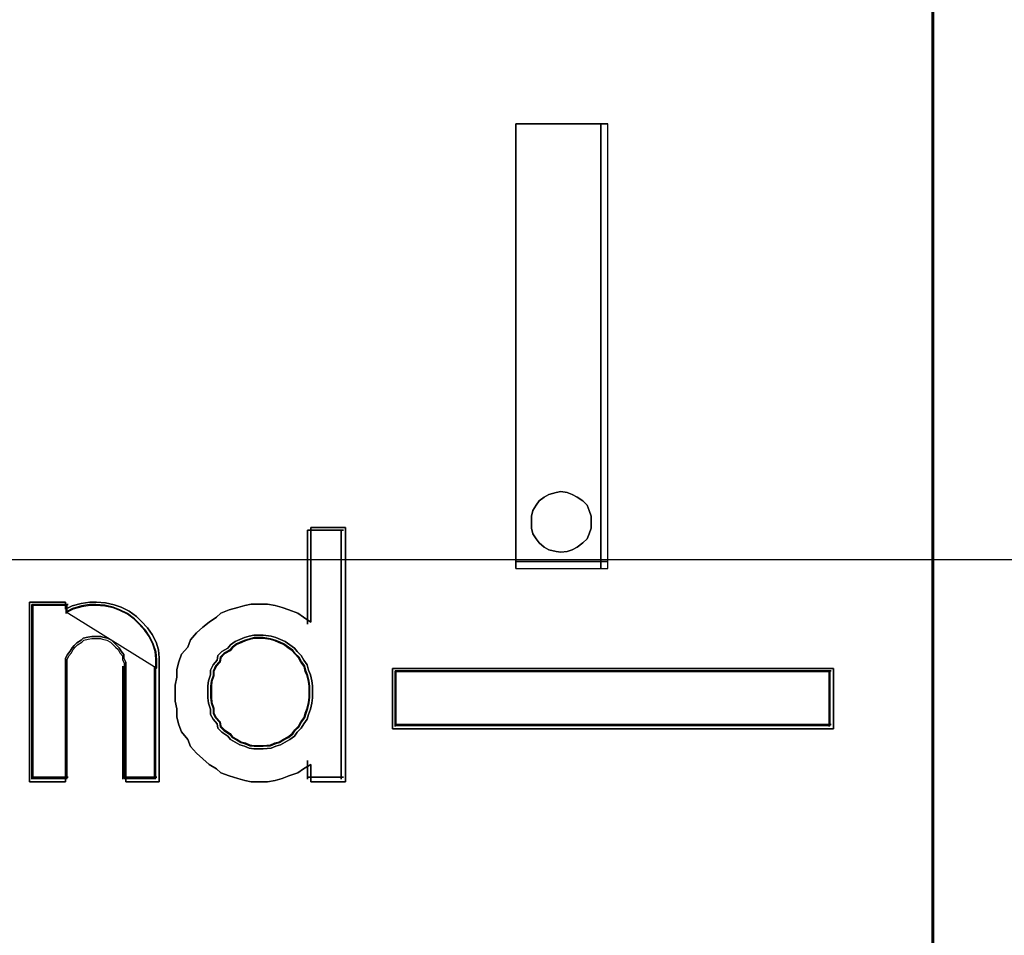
# Model space of a CAD drawing. Extents: x -558982 to 5119495, y -5290134 to 97908.
# Tile 111 of 256: x -477708 to -477616, y -21309 to -21223. Entities that reach past the tile are written whole.
import ezdxf

# ---------------------------------------------------------------- set-up
doc = ezdxf.new("R2010")
doc.units = 0
doc.header["$MEASUREMENT"] = 0
doc.layers.get('0').update_dxf_attribs({"color": 252})
doc.layers.add('30', color=7, linetype='Continuous')
doc.layers.add('45', color=8, linetype='Continuous')

# ---------------------------------------------------------------- blocks, each defined once
blk = doc.blocks.new('*U1043')
at = {"layer": '30', "color": 7}
blk.add_lwpolyline([(51.981526, -142.47767), (396.088727, -142.47767), (396.088727, -178.455247), (51.981526, -178.455247), (51.981526, -142.47767)], close=True, dxfattribs=at)
blk.add_lwpolyline([(51.981526, -142.47767), (396.088727, -142.47767), (396.088727, -178.455247), (51.981526, -178.455247), (51.981526, -142.47767)], dxfattribs=at)
blk = doc.blocks.new('*U1049')
at = {"layer": '45', "color": 7}
for points in [[(187.995609, -118.993998), (206.006752, -118.993998), (206.006752, -118.993998), (206.006752, -201.999826), (206.006752, -201.999826), (187.995609, -201.999826), (187.995609, -201.999826), (187.995609, -118.993998), (187.995609, -118.993998)], [(188.000911, -118.999294), (206.00145, -118.999294), (206.00145, -201.99453), (188.000911, -201.99453), (188.000911, -118.999294)], [(202.072614, -178.534692), (202.072614, -174.347988), (202.072614, -178.534692)], [(202.072614, -174.347988), (202.939503, -174.347988), (202.072614, -174.347988)], [(202.072614, -178.534692), (202.939503, -178.534692), (202.939503, -174.347988), (202.072614, -174.347988), (202.072614, -178.534692)], [(202.873227, -178.534692), (202.873227, -174.347988), (202.873227, -178.534692)], [(202.783091, -178.096425), (202.783091, -178.043462), (202.763162, -177.9905), (202.743232, -177.937537), (202.703373, -177.897815), (202.650228, -177.864713), (202.603725, -177.838232), (202.557223, -177.818371), (202.497434, -177.81175), (202.450932, -177.818371), (202.3845, -177.838232), (202.337998, -177.864713), (202.291496, -177.897815), (202.264923, -177.937537), (202.231707, -177.9905), (202.218421, -178.043462), (202.218421, -178.096425), (202.218421, -178.156008), (202.231707, -178.208971), (202.264923, -178.255313), (202.291496, -178.295035), (202.337998, -178.334757), (202.3845, -178.361239), (202.450932, -178.374479), (202.497434, -178.3811), (202.557223, -178.374479), (202.603725, -178.361239), (202.650228, -178.334757), (202.703373, -178.295035), (202.743232, -178.255313), (202.763162, -178.208971), (202.783091, -178.156008), (202.783091, -178.096425)], [(202.497434, -177.81175), (202.557223, -177.818371), (202.603725, -177.838232), (202.650228, -177.864713), (202.703373, -177.897815), (202.743232, -177.937537), (202.763162, -177.9905), (202.783091, -178.043462), (202.783091, -178.096425), (202.783091, -178.156008), (202.763162, -178.208971), (202.743232, -178.255313), (202.703373, -178.295035), (202.650228, -178.334757), (202.603725, -178.361239), (202.557223, -178.374479), (202.497434, -178.3811), (202.450932, -178.374479), (202.3845, -178.361239), (202.337998, -178.334757), (202.291496, -178.295035), (202.264923, -178.255313), (202.231707, -178.208971), (202.218421, -178.156008), (202.218421, -178.096425), (202.218421, -178.043462), (202.231707, -177.9905), (202.264923, -177.937537), (202.291496, -177.897815), (202.337998, -177.864713), (202.3845, -177.838232), (202.450932, -177.818371), (202.497434, -177.81175)], [(200.468736, -178.150712), (200.468736, -180.544627), (200.140128, -180.544627), (200.140128, -180.382226), (200.07319, -180.42433), (200.018422, -180.460419), (199.933227, -180.490493), (199.872374, -180.514553), (199.805435, -180.532597), (199.732411, -180.544627), (199.647216, -180.544627), (199.580278, -180.544627), (199.519424, -180.532597), (199.452486, -180.514553), (199.373376, -180.490493), (199.294267, -180.460419), (199.25167, -180.42433), (199.184731, -180.382226), (199.123878, -180.328092), (199.063024, -180.273958), (199.008256, -180.213809), (198.983915, -180.147646), (198.923062, -180.075468), (198.89872, -180.009304), (198.880464, -179.937126), (198.880464, -179.858933), (198.862208, -179.786754), (198.862208, -179.708561), (198.862208, -179.636383), (198.880464, -179.55819), (198.880464, -179.486011), (198.89872, -179.413833), (198.923062, -179.341654), (198.983915, -179.275491), (199.008256, -179.209328), (199.063024, -179.143164), (199.123878, -179.08903), (199.184731, -179.040911), (199.25167, -178.992792), (199.294267, -178.956703), (199.373376, -178.926629), (199.452486, -178.90257), (199.519424, -178.884525), (199.580278, -178.872495), (199.647216, -178.872495), (199.732411, -178.872495), (199.805435, -178.884525), (199.872374, -178.90257), (199.933227, -178.926629), (200.018422, -178.956703), (200.07319, -178.992792), (200.140128, -179.040911), (200.140128, -178.150712), (200.468736, -178.150712)], [(199.008256, -179.209328), (198.983915, -179.275491), (198.923062, -179.341654), (198.89872, -179.413833), (198.880464, -179.486011), (198.880464, -179.55819), (198.862208, -179.636383), (198.862208, -179.708561), (198.862208, -179.786754), (198.880464, -179.858933), (198.880464, -179.937126), (198.89872, -180.009304), (198.923062, -180.075468), (198.983915, -180.147646), (199.008256, -180.213809), (199.063024, -180.273958), (199.123878, -180.328092), (199.184731, -180.382226), (199.25167, -180.42433), (199.294267, -180.460419), (199.373376, -180.490493), (199.452486, -180.514553), (199.519424, -180.532597), (199.580278, -180.544627), (199.647216, -180.544627), (199.732411, -180.544627), (199.805435, -180.532597), (199.872374, -180.514553), (199.933227, -180.490493), (200.018422, -180.460419), (200.07319, -180.42433), (200.140128, -180.382226), (200.140128, -180.544627), (200.468736, -180.544627), (200.468736, -178.150712), (200.140128, -178.150712), (200.140128, -179.040911), (200.07319, -178.992792), (200.018422, -178.956703), (199.933227, -178.926629), (199.872374, -178.90257), (199.805435, -178.884525), (199.732411, -178.872495), (199.647216, -178.872495), (199.580278, -178.872495), (199.519424, -178.884525), (199.452486, -178.90257), (199.373376, -178.926629), (199.294267, -178.956703), (199.25167, -178.992792), (199.184731, -179.040911), (199.123878, -179.08903), (199.063024, -179.143164), (199.008256, -179.209328)], [(200.110846, -178.174545), (200.110846, -179.059023), (200.110846, -178.174545)], [(200.110846, -178.174545), (200.447528, -178.174545), (200.110846, -178.174545)], [(200.42632, -178.174545), (200.42632, -180.520794), (200.42632, -178.174545)], [(202.072614, -178.468488), (202.939503, -178.468488), (202.072614, -178.468488)], [(197.831102, -178.919424), (197.892826, -178.888989), (197.979239, -178.864642), (198.05948, -178.852468), (198.121203, -178.852468), (198.207616, -178.858555), (198.287857, -178.876816), (198.355753, -178.901163), (198.429821, -178.937685), (198.497717, -178.98638), (198.547096, -179.035075), (198.602648, -179.095944), (198.645854, -179.156813), (198.682888, -179.229856), (198.707578, -179.302899), (198.71375, -179.375942), (198.71375, -179.455071), (198.71375, -180.544627), (198.39896, -180.544627), (198.39896, -179.455071), (198.39896, -179.41855), (198.380443, -179.382028), (198.380443, -179.345507), (198.355753, -179.315073), (198.337236, -179.284638), (198.312547, -179.26029), (198.287857, -179.235943), (198.263168, -179.211595), (198.226134, -179.193334), (198.182927, -179.181161), (198.16441, -179.175074), (198.115031, -179.175074), (198.077997, -179.175074), (198.040963, -179.181161), (197.997756, -179.193334), (197.979239, -179.211595), (197.936032, -179.235943), (197.911343, -179.26029), (197.892826, -179.284638), (197.874309, -179.315073), (197.849619, -179.345507), (197.831102, -179.382028), (197.831102, -179.41855), (197.831102, -179.455071), (197.831102, -180.544627), (197.491622, -180.544627), (197.491622, -178.852468), (197.831102, -178.852468), (197.831102, -178.919424)], [(198.645854, -179.156813), (198.602648, -179.095944), (198.547096, -179.035075), (198.497717, -178.98638), (198.429821, -178.937685), (198.355753, -178.901163), (198.287857, -178.876816), (198.207616, -178.858555), (198.121203, -178.852468), (198.05948, -178.852468), (197.979239, -178.864642), (197.892826, -178.888989), (197.831102, -178.919424), (197.831102, -178.852468), (197.491622, -178.852468), (197.491622, -180.544627), (197.831102, -180.544627), (197.831102, -179.455071), (197.831102, -179.41855), (197.831102, -179.382028), (197.849619, -179.345507), (197.874309, -179.315073), (197.892826, -179.284638), (197.911343, -179.26029), (197.936032, -179.235943), (197.979239, -179.211595), (197.997756, -179.193334), (198.040963, -179.181161), (198.077997, -179.175074), (198.115031, -179.175074), (198.16441, -179.175074), (198.182927, -179.181161), (198.226134, -179.193334), (198.263168, -179.211595), (198.287857, -179.235943), (198.312547, -179.26029), (198.337236, -179.284638), (198.355753, -179.315073), (198.380443, -179.345507), (198.380443, -179.382028), (198.39896, -179.41855), (198.39896, -179.455071), (198.39896, -180.544627), (198.71375, -180.544627), (198.71375, -179.455071), (198.71375, -179.375942), (198.707578, -179.302899), (198.682888, -179.229856), (198.645854, -179.156813)], [(197.512831, -178.876301), (197.512831, -180.520794), (197.512831, -178.876301)], [(197.512831, -178.876301), (197.854814, -178.876301), (197.512831, -178.876301)], [(198.617576, -179.17716), (198.576619, -179.118577), (198.52396, -179.059994), (198.477152, -179.013128), (198.412791, -178.966262), (198.342578, -178.931112), (198.278217, -178.907679), (198.202154, -178.890104), (198.120239, -178.884246), (198.061729, -178.884246), (197.985666, -178.895962), (197.903751, -178.919395), (197.845241, -178.948687), (197.845241, -178.884246), (197.523435, -178.884246), (197.523435, -180.512849), (197.845241, -180.512849), (197.845241, -179.464216), (197.845241, -179.429066), (197.845241, -179.393916), (197.862794, -179.358767), (197.886198, -179.329475), (197.903751, -179.300184), (197.921304, -179.276751), (197.944709, -179.253318), (197.985666, -179.229884), (198.003219, -179.21231), (198.044176, -179.200593), (198.079282, -179.194735), (198.114388, -179.194735), (198.161196, -179.194735), (198.17875, -179.200593), (198.219707, -179.21231), (198.254813, -179.229884), (198.278217, -179.253318), (198.301621, -179.276751), (198.325025, -179.300184), (198.342578, -179.329475), (198.365982, -179.358767), (198.365982, -179.393916), (198.383535, -179.429066), (198.383535, -179.464216), (198.383535, -180.512849), (198.681938, -180.512849), (198.681938, -179.464216), (198.681938, -179.388058), (198.676087, -179.317759), (198.652683, -179.247459), (198.617576, -179.17716)], [(198.689891, -179.47478), (198.689891, -179.396192), (198.683921, -179.323649), (198.660044, -179.251106), (198.624227, -179.178563), (198.58244, -179.118111), (198.528715, -179.057658), (198.48096, -179.009296), (198.415295, -178.960934), (198.343662, -178.924663), (198.277998, -178.900482), (198.200395, -178.882346), (198.116822, -178.876301), (198.057127, -178.876301), (197.979524, -178.888392), (197.895952, -178.912573), (197.836257, -178.942799), (198.689891, -179.47478)], [(197.836257, -178.876301), (197.836257, -178.961041), (197.836257, -178.876301)], [(200.155914, -179.698547), (200.155914, -179.642428), (200.14965, -179.592545), (200.13712, -179.536426), (200.118327, -179.492778), (200.105798, -179.442894), (200.074475, -179.399246), (200.049417, -179.355598), (200.011829, -179.318186), (199.986771, -179.287009), (199.942919, -179.255831), (199.899067, -179.224654), (199.855216, -179.205948), (199.811364, -179.187242), (199.767512, -179.174771), (199.692337, -179.1623), (199.648485, -179.1623), (199.604634, -179.1623), (199.560782, -179.174771), (199.51693, -179.187242), (199.473078, -179.205948), (199.429226, -179.224654), (199.385374, -179.255831), (199.360316, -179.287009), (199.303935, -179.318186), (199.266348, -179.355598), (199.260083, -179.399246), (199.222496, -179.442894), (199.197438, -179.492778), (199.197438, -179.536426), (199.178644, -179.592545), (199.17238, -179.642428), (199.17238, -179.698547), (199.17238, -179.754666), (199.178644, -179.80455), (199.197438, -179.860669), (199.197438, -179.910552), (199.222496, -179.9542), (199.260083, -179.997848), (199.266348, -180.041496), (199.303935, -180.078909), (199.360316, -180.116322), (199.385374, -180.147499), (199.429226, -180.172441), (199.473078, -180.197382), (199.51693, -180.209853), (199.560782, -180.22856), (199.604634, -180.234795), (199.648485, -180.234795), (199.692337, -180.234795), (199.767512, -180.22856), (199.811364, -180.209853), (199.855216, -180.197382), (199.899067, -180.172441), (199.942919, -180.147499), (199.986771, -180.116322), (200.011829, -180.078909), (200.049417, -180.041496), (200.074475, -179.997848), (200.105798, -179.9542), (200.118327, -179.910552), (200.13712, -179.860669), (200.14965, -179.80455), (200.155914, -179.754666), (200.155914, -179.698547)], [(199.648485, -179.1623), (199.692337, -179.1623), (199.767512, -179.174771), (199.811364, -179.187242), (199.855216, -179.205948), (199.899067, -179.224654), (199.942919, -179.255831), (199.986771, -179.287009), (200.011829, -179.318186), (200.049417, -179.355598), (200.074475, -179.399246), (200.105798, -179.442894), (200.118327, -179.492778), (200.13712, -179.536426), (200.14965, -179.592545), (200.155914, -179.642428), (200.155914, -179.698547), (200.155914, -179.754666), (200.14965, -179.80455), (200.13712, -179.860669), (200.118327, -179.910552), (200.105798, -179.9542), (200.074475, -179.997848), (200.049417, -180.041496), (200.011829, -180.078909), (199.986771, -180.116322), (199.942919, -180.147499), (199.899067, -180.172441), (199.855216, -180.197382), (199.811364, -180.209853), (199.767512, -180.22856), (199.692337, -180.234795), (199.648485, -180.234795), (199.604634, -180.234795), (199.560782, -180.22856), (199.51693, -180.209853), (199.473078, -180.197382), (199.429226, -180.172441), (199.385374, -180.147499), (199.360316, -180.116322), (199.303935, -180.078909), (199.266348, -180.041496), (199.260083, -179.997848), (199.222496, -179.9542), (199.197438, -179.910552), (199.197438, -179.860669), (199.178644, -179.80455), (199.17238, -179.754666), (199.17238, -179.698547), (199.17238, -179.642428), (199.178644, -179.592545), (199.197438, -179.536426), (199.197438, -179.492778), (199.222496, -179.442894), (199.260083, -179.399246), (199.266348, -179.355598), (199.303935, -179.318186), (199.360316, -179.287009), (199.385374, -179.255831), (199.429226, -179.224654), (199.473078, -179.205948), (199.51693, -179.187242), (199.560782, -179.174771), (199.604634, -179.1623), (199.648485, -179.1623)], [(199.899067, -179.224654), (199.942919, -179.255831), (199.986771, -179.287009), (200.011829, -179.318186), (200.049417, -179.355598), (200.074475, -179.399246), (200.105798, -179.442894), (200.118327, -179.492778), (200.13712, -179.536426), (200.14965, -179.592545), (200.155914, -179.642428), (200.155914, -179.698547), (200.155914, -179.754666), (200.14965, -179.80455), (200.13712, -179.860669), (200.118327, -179.910552), (200.105798, -179.9542), (200.074475, -179.997848), (200.049417, -180.041496), (200.011829, -180.078909), (199.986771, -180.116322), (199.942919, -180.147499), (199.899067, -180.172441), (199.855216, -180.197382), (199.811364, -180.209853), (199.767512, -180.22856), (199.692337, -180.234795), (199.648485, -180.234795), (199.604634, -180.234795), (199.560782, -180.22856), (199.51693, -180.209853), (199.473078, -180.197382), (199.429226, -180.172441), (199.385374, -180.147499), (199.360316, -180.116322), (199.303935, -180.078909), (199.266348, -180.041496), (199.260083, -179.997848), (199.222496, -179.9542), (199.197438, -179.910552), (199.197438, -179.860669), (199.178644, -179.80455), (199.17238, -179.754666), (199.17238, -179.698547), (199.17238, -179.642428), (199.178644, -179.592545), (199.197438, -179.536426), (199.197438, -179.492778), (199.222496, -179.442894), (199.260083, -179.399246), (199.266348, -179.355598), (199.303935, -179.318186), (199.360316, -179.287009), (199.385374, -179.255831), (199.429226, -179.224654), (199.473078, -179.205948), (199.51693, -179.187242), (199.560782, -179.174771), (199.604634, -179.1623), (199.648485, -179.1623), (199.692337, -179.1623), (199.767512, -179.174771), (199.811364, -179.187242), (199.855216, -179.205948), (199.899067, -179.224654)], [(199.649245, -180.210962), (199.69097, -180.210962), (199.762497, -180.205003), (199.804221, -180.187129), (199.845945, -180.175212), (199.88767, -180.151379), (199.929394, -180.127545), (199.971118, -180.097754), (199.994961, -180.062004), (200.030724, -180.026254), (200.054567, -179.984546), (200.08437, -179.942838), (200.096291, -179.90113), (200.114173, -179.853463), (200.126094, -179.799839), (200.132055, -179.752172), (200.132055, -179.698547), (200.132055, -179.644923), (200.126094, -179.597256), (200.114173, -179.543631), (200.096291, -179.501923), (200.08437, -179.454257), (200.054567, -179.412549), (200.030724, -179.370841), (199.994961, -179.335091), (199.971118, -179.305299), (199.929394, -179.275508), (199.88767, -179.245716), (199.845945, -179.227841), (199.804221, -179.209966), (199.762497, -179.19805), (199.69097, -179.186133), (199.649245, -179.186133), (199.607521, -179.186133), (199.565797, -179.19805), (199.524072, -179.209966), (199.482348, -179.227841), (199.440624, -179.245716), (199.3989, -179.275508), (199.375057, -179.305299), (199.321412, -179.335091), (199.285648, -179.370841), (199.279687, -179.412549), (199.243924, -179.454257), (199.220081, -179.501923), (199.220081, -179.543631), (199.202199, -179.597256), (199.196239, -179.644923), (199.196239, -179.698547), (199.196239, -179.752172), (199.202199, -179.799839), (199.220081, -179.853463), (199.220081, -179.90113), (199.243924, -179.942838), (199.279687, -179.984546), (199.285648, -180.026254), (199.321412, -180.062004), (199.375057, -180.097754), (199.3989, -180.127545), (199.440624, -180.151379), (199.482348, -180.175212), (199.524072, -180.187129), (199.565797, -180.205003), (199.607521, -180.210962), (199.649245, -180.210962)], [(200.124102, -179.698547), (200.124102, -179.645754), (200.118242, -179.598827), (200.106524, -179.546033), (200.088946, -179.504972), (200.077227, -179.458044), (200.047931, -179.416983), (200.024494, -179.375921), (199.989338, -179.340726), (199.965901, -179.311396), (199.924886, -179.282066), (199.88387, -179.252737), (199.842855, -179.235139), (199.80184, -179.217541), (199.760825, -179.205809), (199.690514, -179.194077), (199.649499, -179.194077), (199.608483, -179.194077), (199.567468, -179.205809), (199.526453, -179.217541), (199.485438, -179.235139), (199.444423, -179.252737), (199.403408, -179.282066), (199.379971, -179.311396), (199.327237, -179.340726), (199.292081, -179.375921), (199.286222, -179.416983), (199.251066, -179.458044), (199.227629, -179.504972), (199.227629, -179.546033), (199.210051, -179.598827), (199.204192, -179.645754), (199.204192, -179.698547), (199.204192, -179.751341), (199.210051, -179.798268), (199.227629, -179.851062), (199.227629, -179.897989), (199.251066, -179.939051), (199.286222, -179.980112), (199.292081, -180.021174), (199.327237, -180.056369), (199.379971, -180.091565), (199.403408, -180.120894), (199.444423, -180.144358), (199.485438, -180.167822), (199.526453, -180.179554), (199.567468, -180.197151), (199.608483, -180.203017), (199.649499, -180.203017), (199.690514, -180.203017), (199.760825, -180.197151), (199.80184, -180.179554), (199.842855, -180.167822), (199.88387, -180.144358), (199.924886, -180.120894), (199.965901, -180.091565), (199.989338, -180.056369), (200.024494, -180.021174), (200.047931, -179.980112), (200.077227, -179.939051), (200.088946, -179.897989), (200.106524, -179.851062), (200.118242, -179.798268), (200.124102, -179.751341), (200.124102, -179.698547)], [(197.836257, -179.456243), (197.836257, -180.520794), (197.836257, -179.456243)], [(198.371766, -179.456243), (198.371766, -180.520794), (198.371766, -179.456243)], [(198.668683, -179.456243), (198.668683, -180.520794), (198.668683, -179.456243)], [(200.91146, -179.477428), (205.065634, -179.477428), (205.065634, -180.046777), (200.91146, -180.046777), (200.91146, -179.477428)], [(200.110846, -180.343369), (200.110846, -180.520794), (200.110846, -180.343369)], [(197.512831, -180.502257), (197.854814, -180.502257), (197.512831, -180.502257)], [(198.371766, -180.502257), (198.689891, -180.502257), (198.371766, -180.502257)], [(200.110846, -180.502257), (200.447528, -180.502257), (200.110846, -180.502257)]]:
    blk.add_lwpolyline(points, close=True, dxfattribs=at)
at = {"layer": '45', "color": 1}
for points in [[(199.648485, -179.1623), (199.692337, -179.1623), (199.767512, -179.174771), (199.811364, -179.187242), (199.855216, -179.205948), (199.899067, -179.224654), (199.942919, -179.255831), (199.986771, -179.287009), (200.011829, -179.318186), (200.049417, -179.355598), (200.074475, -179.399246), (200.105798, -179.442894), (200.118327, -179.492778), (200.13712, -179.536426), (200.14965, -179.592545), (200.155914, -179.642428), (200.155914, -179.698547), (200.155914, -179.754666), (200.14965, -179.80455), (200.13712, -179.860669), (200.118327, -179.910552), (200.105798, -179.9542), (200.074475, -179.997848), (200.049417, -180.041496), (200.011829, -180.078909), (199.986771, -180.116322), (199.942919, -180.147499), (199.899067, -180.172441), (199.855216, -180.197382), (199.811364, -180.209853), (199.767512, -180.22856), (199.692337, -180.234795), (199.648485, -180.234795), (199.604634, -180.234795), (199.560782, -180.22856), (199.51693, -180.209853), (199.473078, -180.197382), (199.429226, -180.172441), (199.385374, -180.147499), (199.360316, -180.116322), (199.303935, -180.078909), (199.266348, -180.041496), (199.260083, -179.997848), (199.222496, -179.9542), (199.197438, -179.910552), (199.197438, -179.860669), (199.178644, -179.80455), (199.17238, -179.754666), (199.17238, -179.698547), (199.17238, -179.642428), (199.178644, -179.592545), (199.197438, -179.536426), (199.197438, -179.492778), (199.222496, -179.442894), (199.260083, -179.399246), (199.266348, -179.355598), (199.303935, -179.318186), (199.360316, -179.287009), (199.385374, -179.255831), (199.429226, -179.224654), (199.473078, -179.205948), (199.51693, -179.187242), (199.560782, -179.174771), (199.604634, -179.1623), (199.648485, -179.1623)], [(205.065634, -179.477428), (200.91146, -179.477428), (200.91146, -180.046777), (205.065634, -180.046777), (205.065634, -179.477428)], [(200.935319, -179.501261), (205.041775, -179.501261), (200.935319, -179.501261)], [(200.935319, -179.501261), (200.935319, -180.022944), (200.935319, -179.501261)], [(205.033821, -179.509206), (200.943272, -179.509206), (200.943272, -180.015), (205.033821, -180.015), (205.033821, -179.509206)], [(205.023217, -180.022944), (205.023217, -179.501261), (205.023217, -180.022944)], [(200.935319, -180.004407), (205.041775, -180.004407), (200.935319, -180.004407)]]:
    blk.add_lwpolyline(points, close=True, dxfattribs=at)
blk = doc.blocks.new('*A1050')
at = {"layer": '45', "color": 7}
for points in [[(205.993497, -118.993998), (224.00729, -118.993998), (224.00729, -118.993998), (224.00729, -201.999826), (224.00729, -201.999826), (205.993497, -201.999826), (205.993497, -201.999826), (205.993497, -118.993998), (205.993497, -118.993998)], [(205.998799, -118.999294), (224.001988, -118.999294), (224.001988, -201.99453), (205.998799, -201.99453), (205.998799, -118.999294)]]:
    blk.add_lwpolyline(points, close=True, dxfattribs=at)

msp = doc.modelspace()

# ---------------------------------------------------------------- block references
at = {"xscale": 10, "yscale": 10, "zscale": 10}
for name in ['*U1043', '*U1049', '*A1050']:
    msp.add_blockref(name, (-479682.254, -19489.052), dxfattribs=at)

doc.saveas('drawing.dxf')
